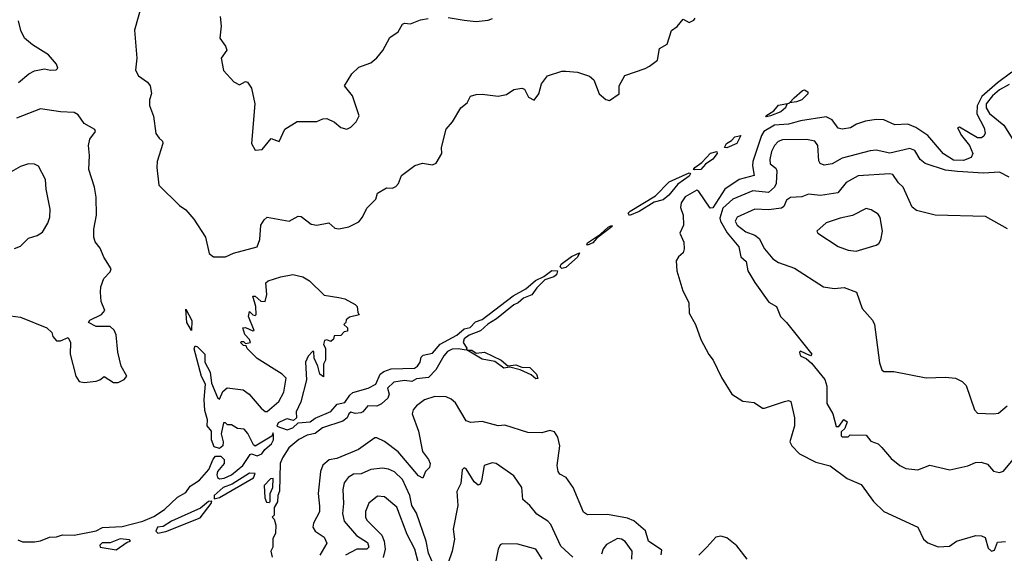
# Model space of a CAD drawing. Extents: x 1552033 to 1694788, y 811965 to 917215.
# Tile 105 of 256: x 1629001 to 1633950, y 827314 to 829998. Entities that reach past the tile are written whole.
import ezdxf

# ---------------------------------------------------------------- set-up
doc = ezdxf.new("R2010")
doc.units = 0

msp = doc.modelspace()

# ---------------------------------------------------------------- linework, layer by layer
at = {"layer": '0CON20XD'}
for points in [[(1629611.7, 830065), (1629577.3, 829945), (1629589.8, 829805), (1629582, 829745), (1629598.5, 829715), (1629643.8, 829683.8), (1629657.2, 829665), (1629662.5, 829627.5), (1629652.3, 829595), (1629652.9, 829567.1), (1629672.7, 829512.8), (1629685.4, 829425), (1629701.9, 829401.9), (1629717.7, 829387.7), (1629720, 829375), (1629691.6, 829285), (1629689.3, 829255), (1629699.4, 829165), (1629804.2, 829064.2), (1629835, 829041.9), (1629876.7, 828995), (1629934.3, 828905), (1629952.7, 828822.7), (1629975, 828805.8), (1630035, 828804.6), (1630076, 828824), (1630194.3, 828855.7), (1630208, 828892), (1630213.5, 828965), (1630228.9, 828991.1), (1630245, 829004.3), (1630355, 828984.2), (1630400.8, 829009.2), (1630415, 829008.6), (1630465, 828970.3), (1630495, 828965.3), (1630555, 828975.8), (1630585, 828948.8), (1630605, 828946), (1630655, 828956.9), (1630705, 828981.9), (1630724.3, 829005), (1630745, 829050), (1630791.4, 829095), (1630798.8, 829125), (1630845, 829153.1), (1630875, 829151.4), (1630891.3, 829158.7), (1630904.2, 829175), (1630920, 829215), (1630986.7, 829265), (1631025, 829276), (1631075, 829268.8), (1631093.9, 829276.1), (1631122.5, 829325), (1631120, 829355), (1631145, 829447.5), (1631176.1, 829483.9), (1631217.5, 829555), (1631250, 829580), (1631266.4, 829613.6), (1631295, 829622.5), (1631325, 829623.3), (1631405, 829614), (1631447.7, 829622.3), (1631485, 829647.5), (1631525, 829654), (1631537.9, 829647.9), (1631558.8, 829608.8), (1631586.4, 829593.6), (1631610, 829625), (1631623.9, 829676.1), (1631653.3, 829715), (1631725, 829738.6), (1631745, 829739.2), (1631805, 829733.8), (1631865, 829713.8), (1631886.2, 829695), (1631913.8, 829625), (1631946.4, 829596.4), (1631965, 829592.5), (1632013.3, 829625), (1632013.8, 829665), (1632042.7, 829717.3), (1632145, 829752), (1632166.7, 829765), (1632207.1, 829795), (1632217.3, 829852.7), (1632255.6, 829875), (1632276.1, 829943.9), (1632305, 829963.3), (1632335, 830000), (1632365, 829984), (1632388.8, 829995), (1632396.4, 830006.4)], [(1628995, 829681.8), (1629046.5, 829725), (1629075, 829741.1), (1629125, 829750.7), (1629156.1, 829743.9), (1629184.5, 829745.5), (1629191.5, 829755), (1629185.3, 829775), (1629145, 829821.3), (1629065, 829871.2), (1629025, 829905.6), (1629005.6, 829944.4), (1628995, 829992.5)], [(1630008, 830015), (1630013.8, 829965), (1630006.2, 829905), (1630035.8, 829865), (1630042, 829845), (1630013.8, 829805), (1630025, 829742.5), (1630076.7, 829685), (1630105, 829671.2), (1630135, 829686.7), (1630145, 829683.3), (1630165, 829653.3), (1630183.1, 829575), (1630166.1, 829376.1), (1630185, 829342.5), (1630220, 829345), (1630265, 829400), (1630305, 829386), (1630332.6, 829447.4), (1630395, 829486), (1630495, 829486.2), (1630525, 829500), (1630545, 829500.8), (1630582.3, 829482.3), (1630615, 829456.2), (1630645, 829448), (1630665, 829458), (1630691.2, 829485), (1630706.2, 829515), (1630673.8, 829615), (1630634, 829665), (1630670, 829725), (1630705, 829760), (1630765, 829782), (1630795, 829806), (1630826.6, 829843.4), (1630861.1, 829908.9), (1630902.6, 829937.4), (1630925, 829975.6), (1630935, 829981.1), (1630965, 829978.1), (1631015, 829998.1), (1631054.2, 830004.2)], [(1631155, 830010), (1631235, 829995.7), (1631295, 829989.4), (1631355, 829995.7), (1631376.4, 830003.6)], [(1633988.3, 829735), (1633915, 829679.8), (1633837.4, 829612.6), (1633814, 829565), (1633811.2, 829525), (1633848.4, 829455), (1633853.3, 829426.7), (1633847.1, 829412.9), (1633835.4, 829404.6), (1633815, 829404.6), (1633725, 829457.3), (1633714.5, 829455), (1633734.5, 829415), (1633775.5, 829365), (1633790.8, 829325), (1633783.3, 829305), (1633745, 829289.1), (1633695, 829291.9), (1633644.2, 829324.2), (1633564.9, 829414.9), (1633505, 829456.3), (1633465, 829473.1), (1633399.2, 829469.2), (1633345, 829494.5), (1633305, 829496.5), (1633252.8, 829487.2), (1633207.1, 829472.9), (1633176.4, 829453.6), (1633135, 829446.9), (1633115, 829452.9), (1633084.4, 829495), (1633055, 829510), (1632925, 829490.2), (1632890.4, 829479.6)], [(1632870.7, 829580.7), (1632892.9, 829605), (1632935, 829641.5), (1632945, 829645.3), (1632961.9, 829635), (1632961.9, 829625), (1632931.5, 829595), (1632905, 829584.7), (1632870.7, 829580.7)], [(1633975, 829672.2), (1633924.9, 829645.1), (1633890.1, 829615), (1633858.4, 829575), (1633859.4, 829555), (1633875, 829526.3), (1633947.3, 829467.3), (1633993, 829395)], [(1628955, 828508), (1629005, 828501.2), (1629137.7, 828447.7), (1629162.5, 828425), (1629166.7, 828405), (1629185, 828382), (1629205, 828383.3), (1629245, 828400), (1629256.2, 828375), (1629253.9, 828316.1), (1629283.3, 828205), (1629298.9, 828178.9), (1629325, 828173.9), (1629385, 828180), (1629404.2, 828185.8), (1629425, 828203.3), (1629472.4, 828172.4), (1629495, 828173.1), (1629525, 828188), (1629538.8, 828205), (1629510, 828255), (1629494.5, 828325), (1629485, 828412.5), (1629476, 828436), (1629455, 828454.4), (1629385, 828454), (1629346.7, 828475), (1629352.7, 828487.3), (1629411.2, 828515), (1629429.2, 828535), (1629410.9, 828580.9), (1629407.5, 828627.5), (1629408.9, 828655), (1629423.6, 828696.4), (1629455, 828730), (1629460, 828745), (1629423.4, 828803.4), (1629405, 828848.2), (1629380.1, 828880.1), (1629373.6, 828903.6), (1629373.3, 828945), (1629385.9, 829015), (1629384.7, 829105), (1629376.9, 829155), (1629348.5, 829245), (1629351.4, 829315), (1629346.2, 829365), (1629353.6, 829396.4), (1629382.4, 829435), (1629378.8, 829445), (1629325, 829476.5), (1629295, 829518.8), (1629275, 829531.7), (1629205.3, 829534.7), (1629105, 829550.4), (1628985, 829502)], [(1632755, 829509.2), (1632750.6, 829515), (1632790.6, 829539.4), (1632815, 829568.9), (1632868.3, 829578.3), (1632857, 829573), (1632849.5, 829555), (1632826.5, 829535), (1632775, 829514.8), (1632755, 829509.2)], [(1632890.4, 829479.6), (1632865, 829472.2), (1632795, 829468.3), (1632740.5, 829435), (1632728.7, 829415), (1632685.2, 829285), (1632683.3, 829263.3), (1632692.7, 829215), (1632616.5, 829193.5), (1632545, 829146.2), (1632485, 829051.3), (1632470.8, 829050.8), (1632415, 829133.3), (1632405, 829140), (1632345, 829107.3), (1632325, 829077.5), (1632322.9, 829052.9), (1632335.7, 829015), (1632337.5, 828965), (1632319.4, 828925), (1632338.7, 828878.7), (1632340.2, 828845), (1632334.8, 828825), (1632311.9, 828805), (1632300.2, 828785), (1632304.2, 828734.2), (1632333.6, 828635), (1632364.4, 828575), (1632365, 828522.5), (1632397.5, 828465), (1632425, 828390), (1632463.9, 828313.9), (1632485.7, 828285.7), (1632528.7, 828198.7), (1632580, 828115), (1632635, 828080), (1632691.7, 828071.7), (1632734.1, 828044.1), (1632745, 828043.3), (1632845, 828077.5), (1632865, 828082), (1632876.9, 828076.9), (1632895.6, 827995), (1632896, 827955), (1632871.9, 827875), (1632882.5, 827855), (1632920.8, 827815), (1633003.1, 827773.1), (1633075, 827754.3), (1633160.2, 827690.2), (1633230, 827660), (1633292.2, 827575), (1633344.8, 827524.8), (1633515.8, 827445), (1633544.4, 827385), (1633565, 827365.8), (1633617, 827347), (1633675, 827350), (1633710, 827375), (1633806.8, 827403.2), (1633835, 827401.5), (1633853.1, 827393.1), (1633869.3, 827339.3), (1633885, 827324), (1633900, 827330), (1633915, 827370), (1633955, 827373.3)], [(1632555, 829353.9), (1632544, 829355), (1632553.8, 829376.2), (1632578.8, 829391.2), (1632595, 829409.5), (1632626.2, 829416.2), (1632605, 829376.1), (1632555, 829353.9)], [(1633975, 829205.5), (1633925, 829230.9), (1633844.5, 829225.5), (1633714.9, 829235.1), (1633655, 829240.5), (1633552.8, 829275), (1633527.5, 829295), (1633500.7, 829340.7), (1633475, 829350), (1633375, 829327.5), (1633305, 829341.2), (1633275, 829337.8), (1633135, 829301.1), (1633085, 829273.6), (1633045, 829265.6), (1633025, 829274), (1633017.7, 829287.7), (1633011.8, 829365), (1632997.5, 829387.5), (1632955, 829395.3), (1632835, 829393.1), (1632813.6, 829385), (1632794.8, 829365.2), (1632779.8, 829335), (1632771.2, 829295), (1632772.6, 829272.6), (1632800.6, 829250.6), (1632807.2, 829237.2), (1632803.8, 829175), (1632794.6, 829155), (1632765, 829129.7), (1632685, 829138), (1632585, 829094.8), (1632535, 829050.5), (1632520.1, 829000.1), (1632522.8, 828985), (1632556.8, 828926.8), (1632615.2, 828855), (1632625.2, 828805.2), (1632652.2, 828782.2), (1632659.8, 828735), (1632695, 828676.7), (1632766.6, 828576.6), (1632805.4, 828555.4), (1632825, 828505.5), (1632855.7, 828475.7), (1632982.5, 828315), (1632975, 828307.5), (1632925, 828330), (1632920, 828325), (1632922.5, 828315), (1632927.5, 828305), (1632953.3, 828293.3), (1632980.5, 828270.5), (1633047.5, 828187.5), (1633057.9, 828155), (1633057.8, 828067.8), (1633087.8, 828015), (1633105, 827952.5), (1633118.3, 827951.7), (1633143, 827987), (1633160, 827975), (1633148.3, 827941.7), (1633130, 827925), (1633130, 827905), (1633135, 827900), (1633165, 827900), (1633175, 827910), (1633255, 827907.5), (1633278.8, 827878.8), (1633315, 827864.2), (1633335, 827846.9), (1633381.5, 827791.5), (1633425, 827756), (1633455, 827740), (1633515.9, 827734.1), (1633575, 827757.1), (1633676.4, 827733.6), (1633766.8, 827753.2), (1633805, 827771.4), (1633833, 827773), (1633865, 827762), (1633896.3, 827726.3), (1633925, 827719.6), (1633945, 827726.9), (1633993.8, 827786.2)], [(1632392.1, 829242.1), (1632387.1, 829245), (1632394.4, 829255), (1632429.4, 829280.6), (1632473.3, 829326.7), (1632504.3, 829334.3), (1632506, 829325), (1632485, 829296.6), (1632448.3, 829271.7), (1632425, 829243.9), (1632392.1, 829242.1)], [(1628975, 828848), (1629005, 828859.2), (1629045, 828898.8), (1629087.7, 828912.3), (1629115, 828930), (1629142.5, 828975), (1629152.5, 829005), (1629154.4, 829045), (1629134.4, 829145), (1629130.8, 829195), (1629095, 829261.2), (1629075, 829272), (1629045, 829272.5), (1629005, 829259.4), (1628935, 829220)], [(1632065, 829012.7), (1632059.6, 829025), (1632068.9, 829035), (1632197.3, 829112.7), (1632265, 829183.2), (1632365, 829228.6), (1632372.2, 829225), (1632365, 829211.4), (1632309.5, 829170.5), (1632264.1, 829115), (1632235, 829092.8), (1632190.4, 829079.6), (1632115, 829033), (1632065, 829012.7)], [(1633965.7, 828945.7), (1633855, 829008.6), (1633602.5, 829015), (1633508, 829038), (1633485.9, 829055.9), (1633440.8, 829155), (1633417.2, 829177.2), (1633388.7, 829218.7), (1633375, 829223.1), (1633215, 829213.5), (1633155, 829179.1), (1633113.1, 829126.9), (1633026.2, 829113.8), (1632965, 829119.7), (1632932.2, 829107.8), (1632875, 829103.6), (1632855, 829090.4), (1632841.8, 829058.2), (1632830.5, 829049.5), (1632765, 829041.4), (1632695, 829044.4), (1632606.7, 829005), (1632596.8, 828985), (1632606.4, 828965), (1632651.3, 828931.3), (1632695, 828913.5), (1632716.8, 828896.8), (1632744.5, 828845), (1632785.8, 828795), (1632815, 828777.5), (1632895, 828747.5), (1633041.2, 828655), (1633095, 828646.2), (1633145, 828651.8), (1633207.2, 828627.2), (1633235.5, 828545), (1633286.8, 828486.8), (1633298, 828465), (1633322.2, 828272.2), (1633335, 828237.5), (1633345, 828227.8), (1633395, 828228.8), (1633556.4, 828196.4), (1633655, 828200), (1633705, 828194.7), (1633738.8, 828178.8), (1633758.3, 828158.3), (1633799.7, 828035), (1633815, 828019.5), (1633895.2, 828014.8), (1633920.4, 828019.6), (1633964.2, 828055)], [(1633205, 828834.4), (1633305, 828863.5), (1633318.3, 828871.7), (1633328.4, 828891.6), (1633337.6, 828935), (1633325, 829003.1), (1633315, 829020), (1633281.2, 829041.2), (1633255, 829049.2), (1633187.3, 829012.7), (1633125, 829000.4), (1633055, 828975.8), (1633006.7, 828935), (1633012.5, 828925), (1633115, 828857.7), (1633165, 828838.9), (1633205, 828834.4)], [(1631855, 828863.3), (1631850.8, 828865), (1631854.4, 828875.6), (1631920.5, 828919.5), (1631958.6, 828955), (1631975, 828962.5), (1631978.3, 828958.3), (1631901.4, 828898.6), (1631882.1, 828875), (1631855, 828863.3)], [(1631725, 828746.4), (1631717.1, 828755), (1631721.5, 828768.5), (1631775, 828807.6), (1631815.3, 828825.3), (1631805, 828803.8), (1631745, 828751.6), (1631725, 828746.4)], [(1628990.9, 827380.9), (1629015, 827372), (1629075, 827372), (1629105, 827376), (1629150, 827395), (1629185, 827396.2), (1629215, 827406.2), (1629275, 827405.7), (1629385, 827426.2), (1629416.7, 827443.3), (1629515, 827448.9), (1629618.9, 827475), (1629675, 827499.3), (1629728.8, 827535), (1629793.6, 827596.4), (1629835, 827620), (1629858, 827652), (1629876.2, 827663.8), (1629905, 827681.2), (1629951.2, 827735), (1629972.4, 827787.6), (1629985, 827802.1), (1630012.4, 827802.4), (1630028.9, 827785), (1630029.2, 827765), (1629995.2, 827725), (1629991.7, 827708.3), (1629994.9, 827694.9), (1630005, 827689), (1630028.6, 827691.4), (1630065, 827708.9), (1630121.8, 827755), (1630158.6, 827811.4), (1630165, 827814.2), (1630195, 827803.7), (1630218.2, 827815), (1630233.3, 827836.7), (1630266.2, 827865), (1630275.6, 827885), (1630276.2, 827905), (1630275, 827920), (1630267.5, 827902.5), (1630185, 827852.5), (1630175, 827860), (1630147, 827917), (1630128.3, 827938.3), (1630095, 827942.5), (1630065, 827960), (1630045, 827960), (1630035, 827970), (1630025, 827970), (1630013.7, 827915), (1630024.1, 827875), (1630022.3, 827855), (1630005, 827840.4), (1629978.7, 827848.7), (1629964.4, 827885), (1629965, 827928.8), (1629942.5, 827955), (1629943.8, 827985), (1629932, 828032), (1629927.9, 828087.9), (1629934.4, 828165), (1629913.8, 828203.8), (1629877.4, 828342.6), (1629883, 828357), (1629895, 828353.3), (1629930.4, 828315), (1629931.5, 828275), (1629957.8, 828225), (1629965, 828170), (1629995, 828097.5), (1630005, 828090), (1630021.7, 828128.3), (1630043, 828147), (1630123.6, 828136.4), (1630153.3, 828115), (1630213.6, 828043.6), (1630235, 828027.5), (1630245, 828027.5), (1630302.7, 828077.3), (1630328.8, 828125), (1630340, 828195), (1630320, 828215), (1630193.9, 828293.9), (1630143.6, 828343.6), (1630138.3, 828358.3), (1630125, 828360), (1630110, 828375), (1630115, 828380), (1630125, 828380), (1630135, 828370), (1630160, 828375), (1630155, 828390), (1630132.5, 828415), (1630121.7, 828448.3), (1630135, 828450), (1630173, 828433), (1630180, 828435), (1630150, 828505), (1630155, 828530), (1630173, 828513), (1630185, 828510), (1630190, 828515), (1630187.5, 828555), (1630173, 828607), (1630185, 828607.5), (1630213, 828583), (1630235, 828580), (1630242.5, 828615), (1630237.5, 828675), (1630250, 828685), (1630313.3, 828705), (1630373.2, 828716.8), (1630423.3, 828705), (1630456.7, 828685), (1630531.7, 828611.7), (1630605, 828600), (1630635, 828593.3), (1630687.5, 828565), (1630697.5, 828555), (1630700, 828525), (1630707, 828513), (1630658.3, 828501.7), (1630641.7, 828488.3), (1630640, 828475), (1630630, 828465), (1630648.3, 828448.3), (1630648.3, 828431.7), (1630631.7, 828428.3), (1630615, 828410), (1630581.7, 828408.3), (1630578.3, 828391.7), (1630565, 828380), (1630545, 828387.5), (1630532.5, 828385), (1630527.5, 828365), (1630537.5, 828345), (1630537.5, 828285), (1630527.5, 828265), (1630528.3, 828201.7), (1630510, 828215), (1630500, 828255), (1630480, 828295), (1630478.3, 828328.3), (1630471.7, 828328.3), (1630450, 828305), (1630437.5, 828275), (1630443, 828187), (1630413.8, 828076.2), (1630390, 828025), (1630392.5, 827995), (1630377.3, 827982.7), (1630345, 827990), (1630335, 827986.7), (1630300, 827970), (1630293.6, 827953.6), (1630345, 827935.8), (1630372.9, 827945), (1630400.6, 827969.4), (1630460, 827975), (1630486.5, 827993.5), (1630565, 828026.9), (1630596, 828064), (1630635, 828072.6), (1630659.8, 828110.2), (1630675, 828122.2), (1630751.4, 828145), (1630791.2, 828165), (1630813.3, 828215), (1630831.6, 828228.4), (1630867.3, 828242.7), (1630985, 828244.4), (1631000, 828255), (1631013.1, 828275), (1631019.2, 828300.8), (1631029.2, 828310.8), (1631075, 828320.9), (1631114.1, 828365.9), (1631198.3, 828411.7), (1631235, 828442.9), (1631265, 828450.3), (1631291.5, 828478.5), (1631325, 828489.6), (1631481.6, 828608.4), (1631545.2, 828644.8), (1631593.3, 828686.7), (1631635, 828706.9), (1631675, 828736.5), (1631703.3, 828735), (1631699.1, 828715), (1631685, 828704.3), (1631640.9, 828689.2), (1631600.5, 828649.5), (1631575.6, 828614.4), (1631533.4, 828596.6), (1631506.8, 828573.2), (1631485, 828563.1), (1631397.3, 828492.7), (1631353.1, 828466.9), (1631316.4, 828433.6), (1631259.2, 828410.8), (1631235, 828392), (1631229.1, 828375), (1631248.1, 828345), (1631244.2, 828335.8), (1631205, 828343.2), (1631175, 828340.5), (1631150.4, 828329.6), (1631132.9, 828307.1)], [(1629865, 828434), (1629840.8, 828475), (1629835, 828542.5), (1629866.2, 828485), (1629865, 828434)], [(1631595, 828192.2), (1631572.3, 828212.3), (1631516.7, 828236.7), (1631465, 828250), (1631434.8, 828244.8), (1631389.6, 828279.6), (1631325, 828290), (1631250, 828335), (1631272.5, 828335), (1631295, 828320), (1631336.3, 828326.3), (1631421.1, 828285), (1631455, 828257.5), (1631495, 828261.2), (1631525, 828250), (1631565, 828249.4), (1631598.5, 828215), (1631605, 828193.6), (1631595, 828192.2)], [(1631132.9, 828307.1), (1631092.9, 828237.1), (1631055, 828199.1), (1630995, 828191.8), (1630972.1, 828177.9), (1630935, 828183.3), (1630880.8, 828175), (1630850, 828145), (1630858, 828115), (1630851.4, 828095), (1630818.6, 828065), (1630795, 828053.4), (1630750, 828055), (1630726, 828025), (1630715, 828021.1), (1630686.4, 828016.4), (1630665, 828023.8), (1630654.2, 828015), (1630646.2, 827995), (1630625, 827977.8), (1630523.1, 827945), (1630485, 827917.2), (1630445, 827908.1), (1630404.3, 827885.7), (1630352.7, 827845), (1630321.2, 827795), (1630310, 827765), (1630307, 827627), (1630297.5, 827605), (1630297, 827573), (1630280, 827545), (1630280, 827505), (1630270, 827495), (1630280, 827485), (1630287.5, 827455), (1630286.7, 827415), (1630273, 827387), (1630272.5, 827345), (1630262.5, 827325), (1630270, 827295)], [(1632225, 827305.4), (1632229, 827329), (1632160.9, 827375), (1632146.8, 827426.8), (1632087.6, 827477.6), (1632055, 827491.4), (1631955, 827509.6), (1631855, 827507.1), (1631835, 827521.2), (1631782.5, 827645), (1631747.1, 827695), (1631715, 827711.4), (1631707.5, 827725), (1631702.5, 827755), (1631715.6, 827855), (1631705, 827898.8), (1631688.6, 827925), (1631665, 827932.5), (1631625, 827920), (1631555, 827921.4), (1631438.6, 827958.6), (1631405, 827955.6), (1631362.6, 827967.4), (1631325, 827977.1), (1631267.5, 827972.5), (1631245, 827980.8), (1631190.9, 828070.9), (1631169.6, 828089.6), (1631145, 828100.5), (1631087.8, 828102.2), (1631035, 828086.6), (1630994.6, 828055), (1630979.1, 828035), (1630973.1, 828015), (1631005, 827928.8), (1631025, 827826.2), (1631056.2, 827785), (1631063.1, 827765), (1631060.8, 827745), (1631041.2, 827725), (1631027.7, 827692.3), (1631005, 827703.1), (1630903.8, 827823.8), (1630835, 827876.3), (1630795, 827895.4), (1630785, 827894.5), (1630703.6, 827836.4), (1630595, 827790.8), (1630556.6, 827783.4), (1630525, 827757.5), (1630512.2, 827725), (1630500.9, 827615), (1630508.4, 827551.6), (1630508, 827522), (1630477.8, 827465), (1630474.7, 827445), (1630485.3, 827425.3), (1630531.4, 827395), (1630544.3, 827365), (1630508.9, 827305)], [(1631781.5, 827295), (1631720, 827350), (1631669.6, 827459.6), (1631655, 827475.5), (1631600.8, 827510.8), (1631565, 827553.8), (1631529.1, 827585), (1631524.4, 827645), (1631485, 827704), (1631395, 827765.6), (1631375, 827768.9), (1631335, 827756), (1631321.7, 827678.3), (1631315, 827661.2), (1631305, 827657.5), (1631285, 827674.2), (1631245, 827739.2), (1631235, 827744), (1631225, 827733.3), (1631218.2, 827665), (1631198.6, 827625), (1631202.7, 827555), (1631179.7, 827435), (1631185.9, 827385), (1631174.7, 827325), (1631154.6, 827265.4)], [(1629978, 827588), (1630005, 827594.3), (1630175.6, 827694.4), (1630184, 827715), (1630155, 827716.4), (1630068.3, 827661.7), (1630024, 827645), (1629977.5, 827605), (1629978, 827588)], [(1631095, 827221.9), (1631055.7, 827315), (1631043.2, 827375), (1630995.9, 827515), (1630972.2, 827555), (1630961, 827605), (1630924.2, 827685), (1630885, 827723.4), (1630855, 827737.3), (1630825, 827741.5), (1630765, 827736), (1630716.7, 827713.3), (1630678.3, 827711.7), (1630651.5, 827695), (1630632.2, 827667.8), (1630625.3, 827634.7), (1630628.4, 827565), (1630623.7, 827513.7), (1630630.9, 827475), (1630694.3, 827404.3), (1630749, 827369), (1630754.8, 827345), (1630745, 827334.4), (1630695, 827334), (1630638.2, 827305)], [(1630255, 827570), (1630260, 827575), (1630260, 827615), (1630272.5, 827645), (1630275, 827690), (1630261.7, 827688.3), (1630230, 827655), (1630233, 827593), (1630241.7, 827571.7), (1630255, 827570)], [(1629695, 827416), (1629735, 827424), (1629908.3, 827491.7), (1629963.8, 827565), (1629966.1, 827576.1), (1629948.8, 827575), (1629908.6, 827541.4), (1629763.5, 827475), (1629721.4, 827448.6), (1629693.8, 827445), (1629685.7, 827425.7), (1629695, 827416)], [(1631005.8, 827264.2), (1630986.7, 827335), (1630948.9, 827408.9), (1630895.9, 827545.9), (1630835, 827597.3), (1630798.3, 827601.7), (1630755, 827565.8), (1630738.2, 827525), (1630738.2, 827495), (1630745, 827480), (1630821, 827405), (1630833.4, 827375), (1630838.3, 827335), (1630827.9, 827292.1)], [(1629485, 827331.5), (1629540.4, 827369.6), (1629557.5, 827375), (1629552.5, 827382.5), (1629505, 827387.4), (1629455, 827367.3), (1629415.9, 827365.9), (1629402.9, 827355), (1629404.3, 827344.3), (1629485, 827331.5)], [(1632077.6, 827285), (1632078.9, 827325), (1632043.4, 827373.4), (1632025, 827384.6), (1632005, 827387.7), (1631951, 827359), (1631934, 827336), (1631925, 827310)], [(1632657.7, 827285), (1632605, 827351.2), (1632555, 827392.5), (1632525, 827399.6), (1632500, 827395), (1632454.5, 827345.5), (1632413.5, 827305)], [(1631627.2, 827285), (1631595, 827334.5), (1631505, 827360.6), (1631425, 827362), (1631415, 827356.2), (1631405.4, 827334.6), (1631385, 827233.3)]]:
    msp.add_lwpolyline(points, dxfattribs=at)

doc.saveas('drawing.dxf')
